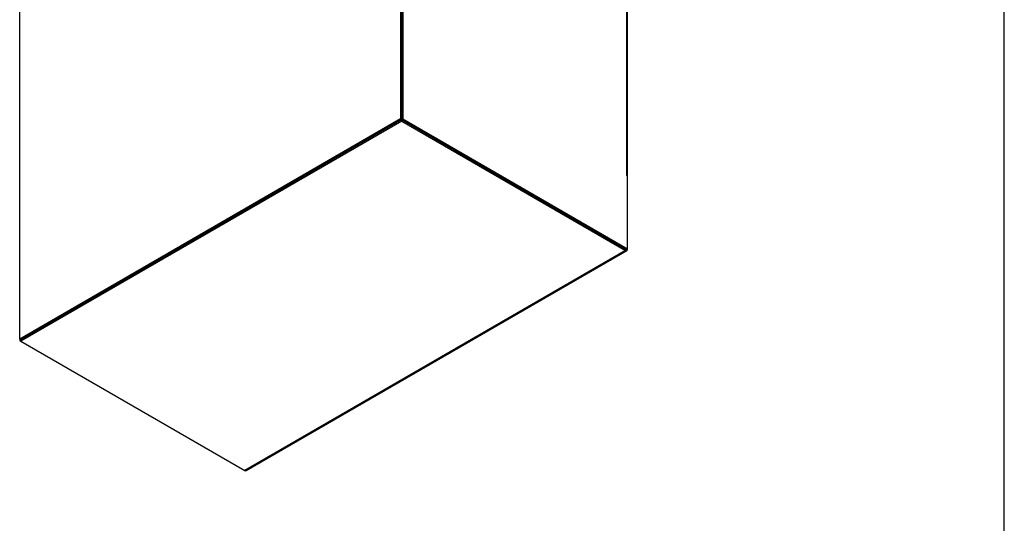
# Model space of a CAD drawing. Header units: inches. Extents: x 1 to 359, y -2 to 239.
# Tile 30 of 57: x 285 to 359, y 43 to 81. Entities that reach past the tile are written whole.
import ezdxf

# ---------------------------------------------------------------- set-up
doc = ezdxf.new("R2010")
doc.units = ezdxf.units.IN
doc.header["$MEASUREMENT"] = 0
for name, color, linetype in [('COM54273-5', 7, 'Continuous'), ('COM54274-4', 7, 'Continuous'), ('COM54275-6', 7, 'Continuous'), ('COM54327-4', 7, 'Continuous'), ('Default', 7, 'Continuous')]:
    doc.layers.add(name, color=color, linetype=linetype)

# ---------------------------------------------------------------- blocks, each defined once
blk = doc.blocks.new('SE2')
at = {"layer": 'COM54273-5', "color": 7, "linetype": 'Continuous'}
for p, q in [((313.9110803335, 73.0068566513), (285.2732556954, 56.4728008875)), ((313.9110803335, 72.90479457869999), (285.2732556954, 56.3707388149)), ((313.9110803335, 73.0068566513), (330.7508283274, 63.2844236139)), ((313.9110803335, 73.0068566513), (313.9110803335, 72.90479457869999)), ((313.9110803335, 72.90479457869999), (330.7508283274, 63.1823615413)), ((330.7508283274, 63.1823615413), (302.1130036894, 46.6483057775)), ((302.2055036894, 46.63914294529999), (330.8433283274, 63.173198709)), ((330.881643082, 63.257887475), (330.881643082, 63.3109597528)), ((285.2732556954, 56.4728008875), (285.2732556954, 56.3707388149)), ((285.2732556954, 56.3707388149), (302.1130036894, 46.6483057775))]:
    blk.add_line(p, q, dxfattribs=at)
for centre, major_axis, start_param, end_param in [((330.7508283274, 63.3334134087), (-0.09250000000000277, 0.1602146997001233), 2.356194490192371, 3.92699081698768), ((302.1130036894, 46.799357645), (-0.09250000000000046, 0.1602146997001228), 2.356194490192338, 3.141592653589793)]:
    blk.add_ellipse(centre, major_axis=major_axis, ratio=0.5773502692, start_param=start_param, end_param=end_param, dxfattribs=at)
at = {"layer": 'COM54274-4', "color": 7, "linetype": 'Continuous'}
for p, q in [((285.1848673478, 56.5238319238), (285.1848673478, 56.4217698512)), ((285.2732556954, 56.4728008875), (285.1848673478, 56.4217698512)), ((285.1848673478, 56.4217698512), (285.2732556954, 56.3707388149))]:
    blk.add_line(p, q, dxfattribs=at)
at = {"layer": 'COM54275-6', "color": 7, "linetype": 'Continuous'}
for p, q in [((313.9110803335, 141.4905073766), (313.9110803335, 73.0068566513)), ((313.9994686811, 141.5415384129), (313.9994686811, 73.0578876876)), ((330.8392166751, 68.8076147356), (330.8392166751, 131.8191053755)), ((330.8934019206, 68.7320888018), (330.8934019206, 131.7435794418)), ((313.9110803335, 73.0068566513), (313.9994686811, 73.0578876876)), ((313.9110803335, 73.0068566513), (330.7932547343, 63.2599287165)), ((313.9994686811, 73.0578876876), (330.881643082, 63.3109597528)), ((330.8286100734, 68.8014910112), (330.8392166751, 68.8076147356)), ((330.8392166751, 68.7831198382), (330.881643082, 68.7586249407)), ((330.881643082, 63.3109597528), (330.881643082, 68.7586249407)), ((330.7932547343, 63.2599287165), (330.881643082, 63.3109597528))]:
    blk.add_line(p, q, dxfattribs=at)
for centre, major_axis, start_param, end_param in [((330.8392166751, 68.79536728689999), (0.007499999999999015, -0.01299038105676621), 2.35619449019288, 5.497787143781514), ((330.7084019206, 68.7320888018), (-0.1849999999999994, -4.461089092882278e-16), 2.783134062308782, 3.926990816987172)]:
    blk.add_ellipse(centre, major_axis=major_axis, ratio=0.5773502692, start_param=start_param, end_param=end_param, dxfattribs=at)
at = {"layer": 'COM54327-4', "color": 7, "linetype": 'Continuous'}
for p, q in [((313.8226919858, 141.5415384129), (313.8226919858, 73.0578876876)), ((313.9110803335, 141.4905073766), (313.9110803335, 73.0068566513)), ((285.1848673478, 56.5238319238), (285.1848673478, 125.0074826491)), ((313.8226919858, 73.0578876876), (285.1848673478, 56.5238319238)), ((313.9110803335, 73.0068566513), (285.2732556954, 56.4728008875)), ((313.8226919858, 73.0578876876), (313.9110803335, 73.0068566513)), ((285.1848673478, 56.5238319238), (285.2732556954, 56.4728008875))]:
    blk.add_line(p, q, dxfattribs=at)
blk = doc.blocks.new('BORDER')
at = {"layer": 'Default', "color": 7, "linetype": 'Continuous'}
blk.add_line((0, 0), (0, 27.86), dxfattribs=at)

msp = doc.modelspace()

# ---------------------------------------------------------------- block references
at = {"layer": 'Default', "color": 7, "xscale": 8.55, "yscale": 8.55, "zscale": 8.55}
msp.add_blockref('BORDER', (359.2228250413, 0.6696231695), dxfattribs=at)
at = {"layer": 'Default'}
msp.add_blockref('SE2', (0, 0), dxfattribs=at)

doc.saveas('drawing.dxf')
